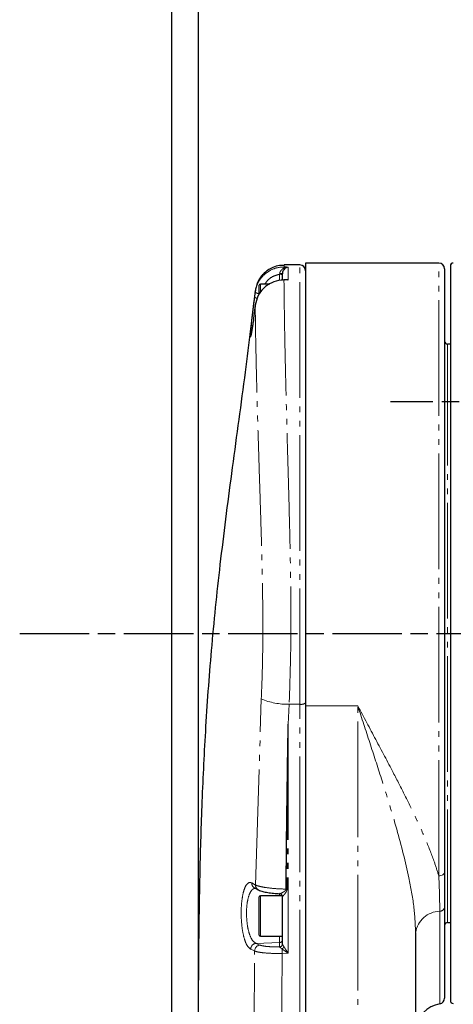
# Model space of a CAD drawing. Header units: millimetres. Extents: x 0 to 7327, y -11399 to -6123.
# Tile 55 of 87: x 3428 to 3503, y -9530 to -9360. Entities that reach past the tile are written whole.
import ezdxf

# ---------------------------------------------------------------- set-up
doc = ezdxf.new("R2010")
doc.units = ezdxf.units.MM
doc.linetypes.add('AM_ISO08W050', pattern=[18, 12, -1.5, 3, -1.5])
doc.linetypes.add('PHANTOM', pattern=[26.5, 20, -1.5, 1, -1.5, 1, -1.5])
for name, color, linetype, lineweight in [('AM_5', 3, 'Continuous', 25), ('AM_7', 4, 'AM_ISO08W050', 25), ('LineThick', 7, 'Continuous', 30)]:
    doc.layers.add(name, color=color, linetype=linetype, lineweight=lineweight)
doc.styles.add('HHI_Dims', font='simplex.shx', dxfattribs={"width": 0.8, "bigfont": 'whgtxt.shx'})
doc.dimstyles.new('HHI_Standard$0', dxfattribs={"dimtxt": 3.5, "dimasz": 3.5, "dimexe": 1, "dimexo": 1, "dimgap": 1.5, "dimtad": 1, "dimdec": 0, "dimdsep": 46, "dimtxsty": 'HHI_Dims', "dimcen": 0, "dimclrd": 1, "dimclre": 1, "dimclrt": 1, "dimadec": 3, "dimazin": 2, "dimtp": 0.1, "dimtm": 0.1, "dimtfac": 0.65, "dimtdec": 0, "dimtmove": 0, "dimatfit": 3, "dimldrblk": 'OPEN30', "dimfxl": 1, "dimlwd": -1, "dimlwe": -1, "dimarcsym": 1})

# ---------------------------------------------------------------- blocks, each defined once
blk = doc.blocks.new('*D85')
at = {"layer": 'AM_5', "color": 1, "transparency": 16777216}
for p, q in [((3454.17, -9948.31), (3454.17, -9196.86)), ((3688.43, -9947.77), (3688.43, -9196.86)), ((3670.93, -9201.86), (3471.67, -9201.86))]:
    blk.add_line(p, q, dxfattribs=at)
for points in [[(3471.67, -9198.94), (3471.67, -9204.78), (3454.17, -9201.86)], [(3670.93, -9198.94), (3670.93, -9204.78), (3688.43, -9201.86)]]:
    blk.add_solid(points, dxfattribs=at)
at = {"layer": 'Defpoints', "color": 0, "transparency": 16777216}
for p in [(3454.17, -9201.86), (3688.43, -9952.77), (3454.17, -9953.31)]:
    blk.add_point(p, dxfattribs=at)
at = {"layer": 'AM_5', "color": 1, "transparency": 16777216, "insert": (3571.3, -9176.86), "char_height": 35, "attachment_point": 5, "style": 'HHI_Dims'}
blk.add_mtext('267', dxfattribs=at)
blk = doc.blocks.new('_Open30')
at = {"color": 0, "linetype": 'ByBlock', "lineweight": -2}
for p, q in [((-1, 0.2679), (0, 0)), ((0, 0), (-1, -0.2679)), ((0, 0), (-1, 0))]:
    blk.add_line(p, q, dxfattribs=at)
blk = doc.blocks.new('*D86')
at = {"layer": 'AM_5', "color": 1, "transparency": 16777216}
for p, q in [((3458.79, -9560.78), (3458.79, -9307.15)), ((3683.8, -9560.82), (3683.8, -9307.15)), ((3666.3, -9312.15), (3476.29, -9312.15))]:
    blk.add_line(p, q, dxfattribs=at)
for points in [[(3476.29, -9309.23), (3476.29, -9315.06), (3458.79, -9312.15)], [(3666.3, -9309.23), (3666.3, -9315.06), (3683.8, -9312.15)]]:
    blk.add_solid(points, dxfattribs=at)
at = {"layer": 'Defpoints', "color": 0, "transparency": 16777216}
for p in [(3458.79, -9312.15), (3458.79, -9565.78), (3683.8, -9565.82)]:
    blk.add_point(p, dxfattribs=at)
at = {"layer": 'AM_5', "color": 1, "transparency": 16777216, "insert": (3571.29, -9287.15), "char_height": 35, "attachment_point": 5, "style": 'HHI_Dims'}
blk.add_mtext('225', dxfattribs=at)
blk = doc.blocks.new('A$C024A56F6')
at = {"color": 7, "linetype": 'Continuous', "lineweight": 25}
for p, q in [((1859.32, -2546.04), (1856.62, -2546.04)), ((1856.62, -2546.08), (1856.62, -2546.07)), ((1883.32, -2545.72), (1860.32, -2545.72)), ((1860.32, -2545.72), (1860.32, -2622.24)), ((1885.32, -2546.22), (1885.32, -2673.22)), ((1856.32, -2548.53), (1856.32, -2547.57)), ((1884.32, -2546.72), (1884.32, -2651)), ((1852.32, -2551.09), (1852.32, -2549.54)), ((1854.14, -2549.34), (1852.52, -2549.34)), ((1856.91, -2548.59), (1856.58, -2548.59)), ((1856.61, -2548.65), (1856.65, -2548.62)), ((1856.69, -2548.59), (1856.82, -2548.56)), ((1851.64, -2550.56), (1851.64, -2550.54)), ((1851.62, -2553.01), (1851.62, -2553.01)), ((1851.52, -2553.85), (1851.52, -2553.86)), ((1885.32, -2559.72), (1884.82, -2559.72)), ((1860.32, -2622.24), (1860.32, -2810.21)), ((1851.51, -2653.75), (1851.53, -2653.76)), ((1852.32, -2661.35), (1852.32, -2655.29)), ((1856.3, -2655.09), (1852.52, -2655.09)), ((1855.85, -2654.74), (1855.86, -2654.74)), ((1855.85, -2654.74), (1855.85, -2654.74)), ((1856.32, -2655.23), (1856.32, -2655.22)), ((1856.32, -2663.44), (1856.32, -2655.23)), ((1884.32, -2657.05), (1884.32, -2672.81)), ((1884.82, -2659.72), (1885.32, -2659.72)), ((1852.32, -2661.89), (1852.32, -2661.35)), ((1852.52, -2662.09), (1856.32, -2662.09)), ((1879.32, -2661.49), (1879.32, -2696.78))]:
    blk.add_line(p, q, dxfattribs=at)
at = {"color": 8, "linetype": 'PHANTOM', "lineweight": 18}
for p, q in [((1857.32, -2546.4), (1857.32, -2548.63)), ((1859.32, -2621.99), (1859.32, -2546.04)), ((1883.32, -2651.65), (1883.32, -2545.72)), ((1855.84, -2547.65), (1855.85, -2547.53)), ((1855.84, -2548.73), (1855.84, -2547.65)), ((1852.52, -2549.34), (1852.52, -2550.81)), ((1851.53, -2551.6), (1851.63, -2550.75)), ((1851.63, -2550.75), (1851.64, -2550.56)), ((1851.62, -2553.01), (1851.52, -2553.86)), ((1884.82, -2559.72), (1884.82, -2560.69)), ((1884.82, -2560.69), (1884.82, -2659.72)), ((1851.68, -2653.24), (1852.67, -2621.07)), ((1857.48, -2621.99), (1857.32, -2625.42)), ((1859.32, -2621.99), (1857.48, -2621.99)), ((1859.32, -2810.02), (1859.32, -2621.99)), ((1860.32, -2622.24), (1869.32, -2622.24)), ((1869.32, -2697.98), (1869.32, -2622.24)), ((1857.32, -2625.42), (1857.32, -2665.02)), ((1851.03, -2652.89), (1851.68, -2653.24)), ((1852.52, -2655.09), (1852.52, -2661.52)), ((1855.84, -2655.09), (1855.84, -2654.73)), ((1883.49, -2673.79), (1883.49, -2657.79)), ((1852.52, -2661.52), (1852.52, -2662.09)), ((1855.84, -2663.19), (1855.84, -2662.09)), ((1855.84, -2663.19), (1851.77, -2663.33)), ((1851.77, -2663.33), (1852.43, -2663.63)), ((1855.84, -2663.93), (1855.84, -2663.19)), ((1855.84, -2663.94), (1855.84, -2663.93)), ((1851.52, -2664.65), (1850.85, -2664.35)), ((1857.32, -2665.02), (1856.27, -2665.06))]:
    blk.add_line(p, q, dxfattribs=at)
at = {"color": 8, "linetype": 'PHANTOM', "lineweight": 18, "flags": 128}
blk.add_lwpolyline([(1884.32, -2651), (1884.3, -2651.13), (1884.24, -2651.25), (1884.15, -2651.36), (1884.03, -2651.46), (1883.88, -2651.54), (1883.7, -2651.6), (1883.52, -2651.64), (1883.32, -2651.65)], dxfattribs=at)
at = {"color": 8, "linetype": 'PHANTOM', "lineweight": 18}
for centre, radius, start, end in [((1857.82, -2546.61), 1.24, 170.2545, 179.116), ((1856.73, -2546.34), 0.294, 238.9526, 287.9034), ((1855.95, -2548.33), 0.694, 57.781, 99.3431), ((1855.96, -2549.04), 1.52, 76.317, 94.2566), ((1852.03, -2551.13), 0.685, 222.5772, 264.4478), ((1852.38, -2549.85), 1.17, 230.1163, 267.0414), ((1857.25, -2610.2), 11.8, 247.139, 271.0947), ((1859.56, -2620.55), 1.46, 260.5236, 301.2778), ((1851.96, -2652.93), 0.935, 177.9216, 241.2721), ((1852.61, -2653.27), 0.933, 177.9156, 241.8475), ((1857, -2656.89), 2.95, 87.6874, 90.6634), ((1883.47, -2656.94), 0.853, 270.8361, 352.3505), ((1883.55, -2662.06), 4.27, 90.8368, 172.3507), ((1851.88, -2664.35), 1.03, 96.0704, 179.9411), ((1852.55, -2664.65), 1.03, 96.2891, 180.0648), ((1855.82, -2662.69), 0.497, 271.6347, 359.6675), ((1855.82, -2663.44), 0.496, 271.6536, 359.622), ((1855.82, -2663.44), 0.497, 271.6347, 359.6675), ((1855.8, -2663.51), 0.903, 299.6193, 331.762), ((2021.53, -2659.2), 165.36, 181.7681, 182.0319)]:
    blk.add_arc(centre, radius, start, end, dxfattribs=at)
at = {"color": 7, "linetype": 'Continuous', "lineweight": 25}
for centre, radius, start, end in [((1859.32, -2547.04), 1, 0, 90), ((1883.32, -2546.72), 1, 0, 90), ((1885.82, -2546.22), 0.5, 90, 180), ((1852.52, -2549.54), 0.2, 90, 180), ((1856.53, -2548.63), 0.062, 353.9099, 33.4717), ((1884.82, -2559.22), 0.5, 180, 270), ((1852.52, -2655.29), 0.2, 90, 180), ((1855.82, -2655.23), 0.497, 0.2432, 86.3276), ((1884.82, -2660.22), 0.5, 90, 180), ((1852.52, -2661.89), 0.2, 180, 270), ((1884.32, -2678.72), 5, 99.5941, 174.1201), ((1883.32, -2672.81), 1, 279.5941, 0), ((1885.82, -2673.22), 0.5, 180, 270)]:
    blk.add_arc(centre, radius, start, end, dxfattribs=at)
at = {"color": 8, "linetype": 'PHANTOM', "lineweight": 18}
for major_axis, start_param, end_param in [((1795.18, -12.46), 1.660573, 1.660978), ((1795.18, 12.46), 1.66009, 1.660499)]:
    blk.add_ellipse((2017.84, -2609.72), major_axis=major_axis, ratio=0.034792, start_param=start_param, end_param=end_param, dxfattribs=at)
for points, knots in [([(1851.63, -2550.75), (1851.75, -2550.2), (1851.99, -2549.11), (1853.03, -2547.74), (1854.43, -2546.77), (1855.7, -2546.42), (1856.43, -2546.4), (1856.6, -2546.4)], [0, 0, 0, 0, 0.23308, 0.466228, 0.699176, 0.931344, 1, 1, 1, 1]), ([(1855.85, -2547.53), (1855.86, -2547.44), (1855.88, -2547.34), (1855.96, -2547.16), (1856.1, -2546.94), (1856.34, -2546.72), (1856.51, -2546.62), (1856.58, -2546.59)], [0, 0, 0, 0, 0.196273, 0.227831, 0.466628, 0.806624, 1, 1, 1, 1]), ([(1856.58, -2546.59), (1856.75, -2546.52), (1856.99, -2546.43), (1857.24, -2546.41), (1857.32, -2546.4), (1857.32, -2546.4)], [0, 0, 0, 0, 0.7040035, 0.9913195, 1, 1, 1, 1]), ([(1856.62, -2546.07), (1856.62, -2546.07), (1856.61, -2546.02), (1856.6, -2546.23), (1856.6, -2546.4)], [0, 0, 0, 0, 0.193629, 1, 1, 1, 1]), ([(1857.32, -2546.4), (1857.32, -2546.4), (1857.27, -2546.41), (1857.1, -2546.45), (1856.94, -2546.55), (1856.82, -2546.62)], [0, 0, 0, 0, 0.008718, 0.295882, 1, 1, 1, 1]), ([(1855.84, -2547.65), (1855.51, -2547.74), (1854.74, -2547.94), (1853.82, -2548.53), (1853.44, -2549.12), (1853.29, -2549.34)], [0, 0, 0, 0, 0.322241, 0.748365, 1, 1, 1, 1]), ([(1856.59, -2548.63), (1856.59, -2549.37), (1856.61, -2550.86), (1856.65, -2554), (1856.71, -2557.78), (1856.8, -2562.26), (1856.92, -2567.34), (1857.06, -2572.95), (1857.23, -2579.04), (1857.41, -2585.51), (1857.59, -2592.28), (1857.73, -2599.29), (1857.79, -2606.42), (1857.76, -2614.05), (1857.58, -2619.2), (1857.48, -2621.99)], [0, 0, 0, 0, 0.075026, 0.150284, 0.22531, 0.301276, 0.377484, 0.45345, 0.52942, 0.605632, 0.681602, 0.757659, 0.83396, 0.910011, 1, 1, 1, 1]), ([(1852.67, -2621.07), (1852.77, -2618.48), (1852.92, -2614.26), (1852.94, -2608.35), (1852.91, -2603.39), (1852.82, -2598.42), (1852.69, -2593.54), (1852.55, -2588.81), (1852.4, -2584.23), (1852.26, -2579.79), (1852.13, -2575.57), (1852.01, -2571.63), (1851.91, -2567.95), (1851.82, -2564.53), (1851.76, -2561.48), (1851.7, -2558.82), (1851.66, -2556.53), (1851.64, -2554.54), (1851.63, -2553.52), (1851.62, -2553.01)], [0, 0, 0, 0, 0.089739, 0.146149, 0.202561, 0.260666, 0.318771, 0.375475, 0.432179, 0.490476, 0.548774, 0.605437, 0.662101, 0.720366, 0.778631, 0.833249, 0.887868, 0.943934, 1, 1, 1, 1]), ([(1851.16, -2556.59), (1851.13, -2556.79), (1851.03, -2557.51), (1850.9, -2558.24), (1850.79, -2558.64), (1850.78, -2558.33), (1850.85, -2557.47), (1850.96, -2556.51), (1851.01, -2556.05)], [0, 0, 0, 0, 0.074692, 0.264803, 0.453708, 0.64104, 0.827409, 1, 1, 1, 1]), ([(1879.32, -2661.49), (1879.25, -2659.96), (1879.1, -2656.89), (1878, -2650.94), (1876.13, -2643.61), (1873.72, -2635.77), (1871.41, -2628.63), (1870.02, -2624.4), (1869.33, -2622.26), (1869.32, -2622.24)], [0, 0, 0, 0, 0.1278805, 0.2576377, 0.4736688, 0.6925489, 0.8454321, 0.9988495, 1, 1, 1, 1]), ([(1869.32, -2622.24), (1869.33, -2622.26), (1870.37, -2624.22), (1872.46, -2628.12), (1875.19, -2633.27), (1877.5, -2637.78), (1879.41, -2641.69), (1881.14, -2645.54), (1882.46, -2648.88), (1883.08, -2650.87), (1883.32, -2651.65)], [0, 0, 0, 0, 0.0013546, 0.188031, 0.3760524, 0.5086465, 0.6412229, 0.7770015, 0.9127286, 1, 1, 1, 1]), ([(1857.32, -2625.42), (1857.32, -2625.51), (1857.27, -2630.08), (1857.2, -2638.59), (1857.15, -2648.02), (1857.12, -2652.96), (1857.12, -2653.94)], [0, 0, 0, 0, 0.009007, 0.482004, 0.8964, 1, 1, 1, 1]), ([(1883.49, -2657.79), (1883.48, -2657.34), (1883.48, -2655.43), (1883.39, -2653.29), (1883.32, -2651.65)], [0, 0, 0, 0, 0.233126, 1, 1, 1, 1]), ([(1850.85, -2664.35), (1850.64, -2664.18), (1850.22, -2663.86), (1849.7, -2662.54), (1849.35, -2660.82), (1849.18, -2658.86), (1849.2, -2656.93), (1849.39, -2655.21), (1849.73, -2653.84), (1850.21, -2652.97), (1850.67, -2652.75), (1850.95, -2652.86), (1851.03, -2652.89)], [0, 0, 0, 0, 0.112675, 0.225375, 0.334573, 0.439046, 0.540281, 0.64063, 0.74242, 0.847445, 0.956577, 1, 1, 1, 1]), ([(1851.69, -2653.8), (1851.5, -2653.83), (1851.13, -2653.9), (1850.66, -2654.64), (1850.31, -2655.76), (1850.12, -2657.19), (1850.11, -2658.79), (1850.27, -2660.42), (1850.63, -2661.85), (1851.14, -2662.93), (1851.56, -2663.19), (1851.77, -2663.33)], [0, 0, 0, 0, 0.11044, 0.221116, 0.327961, 0.432918, 0.538605, 0.647749, 0.762206, 0.880883, 1, 1, 1, 1]), ([(1851.68, -2653.24), (1851.9, -2653.33), (1852.35, -2653.5), (1853.63, -2653.72), (1855.05, -2653.87), (1856.2, -2653.93), (1856.79, -2653.94), (1856.97, -2653.94)], [0, 0, 0, 0, 0.246743, 0.493482, 0.740234, 0.922422, 1, 1, 1, 1]), ([(1855.84, -2654.73), (1855.85, -2654.74), (1855.89, -2654.75), (1856.06, -2654.69), (1856.33, -2654.56), (1856.61, -2654.38), (1856.83, -2654.21), (1856.93, -2654.08), (1856.96, -2653.99), (1856.97, -2653.95), (1856.97, -2653.94)], [0, 0, 0, 0, 0.134011, 0.286678, 0.502328, 0.725005, 0.850102, 0.943524, 0.987444, 1, 1, 1, 1]), ([(1857.12, -2653.94), (1857.12, -2654), (1857.1, -2654.13), (1857.02, -2654.34), (1856.86, -2654.6), (1856.65, -2654.88), (1856.46, -2655.11), (1856.35, -2655.22), (1856.32, -2655.24), (1856.32, -2655.23), (1856.32, -2655.23)], [0, 0, 0, 0, 0.07659, 0.1889, 0.321666, 0.539878, 0.740508, 0.878601, 0.979432, 1, 1, 1, 1]), ([(1852.43, -2663.63), (1852.56, -2663.67), (1852.85, -2663.77), (1853.69, -2663.88), (1854.77, -2663.94), (1855.52, -2663.94), (1855.84, -2663.93)], [0, 0, 0, 0, 0.209864, 0.501826, 0.79397, 1, 1, 1, 1]), ([(1856.25, -2664.3), (1856.16, -2664.23), (1856.01, -2664.11), (1855.87, -2663.99), (1855.85, -2663.95), (1855.84, -2663.94)], [0, 0, 0, 0, 0.424585, 0.767347, 1, 1, 1, 1]), ([(1856.32, -2663.44), (1856.32, -2663.46), (1856.33, -2663.5), (1856.43, -2663.68), (1856.54, -2663.85), (1856.6, -2663.94)], [0, 0, 0, 0, 0.230014, 0.568834, 1, 1, 1, 1]), ([(1856.6, -2663.94), (1856.64, -2664.02), (1856.73, -2664.16), (1856.97, -2664.52), (1857.17, -2664.81), (1857.32, -2665.02), (1857.32, -2665.02)], [0, 0, 0, 0, 0.215405, 0.397275, 0.994093, 1, 1, 1, 1]), ([(1851.68, -2766.24), (1851.62, -2757.75), (1851.5, -2740.78), (1851.46, -2715.35), (1851.35, -2689.96), (1851.46, -2673.09), (1851.52, -2664.65)], [0, 0, 0, 0, 0.249676, 0.499351, 0.749676, 1, 1, 1, 1]), ([(1856.27, -2665.06), (1855.71, -2665.07), (1854.58, -2665.08), (1853.09, -2664.98), (1852.04, -2664.83), (1851.67, -2664.7), (1851.52, -2664.65)], [0, 0, 0, 0, 0.268936, 0.537906, 0.806744, 1, 1, 1, 1]), ([(1856.27, -2665.06), (1856.21, -2673.46), (1856.09, -2690.27), (1856.21, -2715.6), (1856.24, -2741.01), (1856.36, -2758.01), (1856.43, -2766.51)], [0, 0, 0, 0, 0.249663, 0.499332, 0.749667, 1, 1, 1, 1]), ([(1857.32, -2665.02), (1857.32, -2665.02), (1857.09, -2664.88), (1856.8, -2664.69), (1856.45, -2664.45), (1856.32, -2664.35), (1856.25, -2664.3)], [0, 0, 0, 0, 0.0058922, 0.6026892, 0.7845701, 1, 1, 1, 1])]:
    blk.add_open_spline(points, degree=3, knots=knots, dxfattribs=at)
at = {"color": 7, "linetype": 'Continuous', "lineweight": 25}
for points, knots in [([(1856.62, -2546.12), (1856.45, -2546.11), (1855.88, -2546.08), (1854.96, -2546.33), (1853.97, -2546.8), (1853.19, -2547.41), (1852.59, -2548.08), (1852.17, -2548.76), (1851.91, -2549.38), (1851.76, -2549.9), (1851.68, -2550.28), (1851.65, -2550.48), (1851.64, -2550.55), (1851.64, -2550.56)], [0, 0, 0, 0, 0.060611, 0.208062, 0.340068, 0.460095, 0.569511, 0.668264, 0.754891, 0.829368, 0.901545, 0.984961, 1, 1, 1, 1]), ([(1856.82, -2546.62), (1856.77, -2546.65), (1856.65, -2546.76), (1856.48, -2546.97), (1856.36, -2547.25), (1856.32, -2547.45), (1856.32, -2547.54), (1856.32, -2547.57)], [0, 0, 0, 0, 0.200816, 0.543071, 0.777256, 0.950241, 1, 1, 1, 1]), ([(1856.59, -2548.63), (1856.42, -2548.64), (1855.69, -2548.67), (1854.42, -2549.03), (1853.02, -2550.01), (1851.98, -2551.38), (1851.74, -2552.47), (1851.62, -2553.01)], [0, 0, 0, 0, 0.069137, 0.301198, 0.534029, 0.76705, 1, 1, 1, 1]), ([(1856.82, -2548.56), (1856.93, -2548.55), (1857.1, -2548.55), (1857.27, -2548.61), (1857.32, -2548.63), (1857.32, -2548.63)], [0, 0, 0, 0, 0.697537, 0.991367, 1, 1, 1, 1]), ([(1857.32, -2548.63), (1857.32, -2548.63), (1857.24, -2548.61), (1857.1, -2548.59), (1856.97, -2548.6), (1856.91, -2548.61)], [0, 0, 0, 0, 0.015926, 0.560255, 1, 1, 1, 1]), ([(1851.62, -2550.54), (1851.01, -2555.54), (1849.72, -2566.06), (1847.53, -2581.81), (1845.51, -2597.52), (1843.97, -2612.39), (1842.98, -2626.34), (1842.36, -2639.34), (1842.01, -2651.41), (1841.84, -2662.63), (1841.77, -2673.39), (1841.76, -2683.63), (1841.79, -2693.23), (1841.81, -2701.72), (1841.82, -2709.14), (1841.82, -2715.65), (1841.81, -2721.41), (1841.8, -2726.51), (1841.79, -2731.15), (1841.79, -2735.88), (1841.79, -2741.38), (1841.81, -2747.91), (1841.87, -2755.3), (1841.98, -2763.24), (1842.16, -2771.66), (1842.44, -2780.22), (1842.83, -2789.1), (1843.38, -2798.48), (1844.16, -2808.82), (1845.28, -2820.14), (1846.73, -2832.41), (1848.42, -2845.66), (1850.02, -2857.8), (1850.91, -2865.53), (1851.25, -2868.52)], [0, 0, 0, 0, 0.047765, 0.100494, 0.150391, 0.197394, 0.241514, 0.282087, 0.319948, 0.355105, 0.387558, 0.421148, 0.451232, 0.477805, 0.500862, 0.52098, 0.539012, 0.554966, 0.568839, 0.582615, 0.599371, 0.620465, 0.643824, 0.668634, 0.694905, 0.722646, 0.748909, 0.778235, 0.810656, 0.846203, 0.884896, 0.926731, 0.971678, 1, 1, 1, 1]), ([(1851.01, -2556.05), (1851.01, -2556.02), (1851.06, -2555.52), (1851.22, -2554.18), (1851.4, -2552.67), (1851.5, -2551.82), (1851.53, -2551.6)], [0, 0, 0, 0, 0.03078, 0.443103, 0.858601, 1, 1, 1, 1]), ([(1851.62, -2553.01), (1851.6, -2553.2), (1851.57, -2553.49), (1851.53, -2553.77), (1851.52, -2553.85)], [0, 0, 0, 0, 0.6999956, 1, 1, 1, 1]), ([(1851.52, -2553.86), (1851.45, -2554.5), (1851.32, -2555.54), (1851.21, -2556.3), (1851.16, -2556.59)], [0, 0, 0, 0, 0.6218991, 1, 1, 1, 1]), ([(1851.16, -2556.59), (1851.13, -2556.82), (1851.05, -2557.38), (1850.95, -2557.92), (1850.88, -2558.24), (1850.88, -2558.26), (1850.87, -2558.27)], [0, 0, 0, 0, 0.25294, 0.598969, 0.871678, 1, 1, 1, 1]), ([(1856.97, -2653.94), (1856.97, -2652.96), (1857.01, -2648.02), (1857.11, -2638.61), (1857.24, -2630.1), (1857.32, -2625.53), (1857.32, -2625.42)], [0, 0, 0, 0, 0.103599, 0.518002, 0.989345, 1, 1, 1, 1]), ([(1884.32, -2651), (1884.32, -2652.05), (1884.32, -2654.17), (1884.32, -2656.09), (1884.32, -2657.05)], [0, 0, 0, 0, 0.499027, 1, 1, 1, 1]), ([(1851.51, -2653.75), (1851.66, -2653.83), (1851.87, -2653.94), (1852.11, -2654.06), (1852.18, -2654.1)], [0, 0, 0, 0, 0.700066, 1, 1, 1, 1]), ([(1852.17, -2654.09), (1852.3, -2654.15), (1852.64, -2654.3), (1853.29, -2654.46), (1854.25, -2654.61), (1855.12, -2654.7), (1855.68, -2654.73), (1855.85, -2654.74)], [0, 0, 0, 0, 0.1517438, 0.4093814, 0.647818, 0.8975712, 1, 1, 1, 1])]:
    blk.add_open_spline(points, degree=3, knots=knots, dxfattribs=at)

msp = doc.modelspace()

# ---------------------------------------------------------------- linework, layer by layer
at = {"layer": 'AM_7'}
for p, q in [((3571.29, -9425.69), (3491.93, -9425.69)), ((3427.92, -9465.69), (3714.67, -9465.69))]:
    msp.add_line(p, q, dxfattribs=at)

# ---------------------------------------------------------------- block references
at = {"layer": 'LineThick'}
msp.add_blockref('A$C024A56F6', (1616.97, -6855.96), dxfattribs=at)

# ---------------------------------------------------------------- dimensions: what is measured, and where the dimension line sits
at = {"layer": 'AM_5'}
dim = msp.add_linear_dim(base=(3454.17, -9201.86), p1=(3688.43, -9952.77), p2=(3454.17, -9953.31), text='267', dimstyle='HHI_Standard$0', override={"dimscale": 5, "dimtxt": 7}, dxfattribs=at)
dim.commit()
dim.dimension.update_dxf_attribs({"geometry": '*D85', "text_midpoint": (3571.3, -9201.86), "dimtype": 160})
dim = msp.add_linear_dim(base=(3458.79, -9312.15), p1=(3683.8, -9565.82), p2=(3458.79, -9565.78), dimstyle='HHI_Standard$0', override={"dimscale": 5, "dimtxt": 7, "dimdec": 0}, dxfattribs=at)
dim.commit()
dim.dimension.update_dxf_attribs({"geometry": '*D86', "text_midpoint": (3571.29, -9287.15)})

doc.saveas('drawing.dxf')
